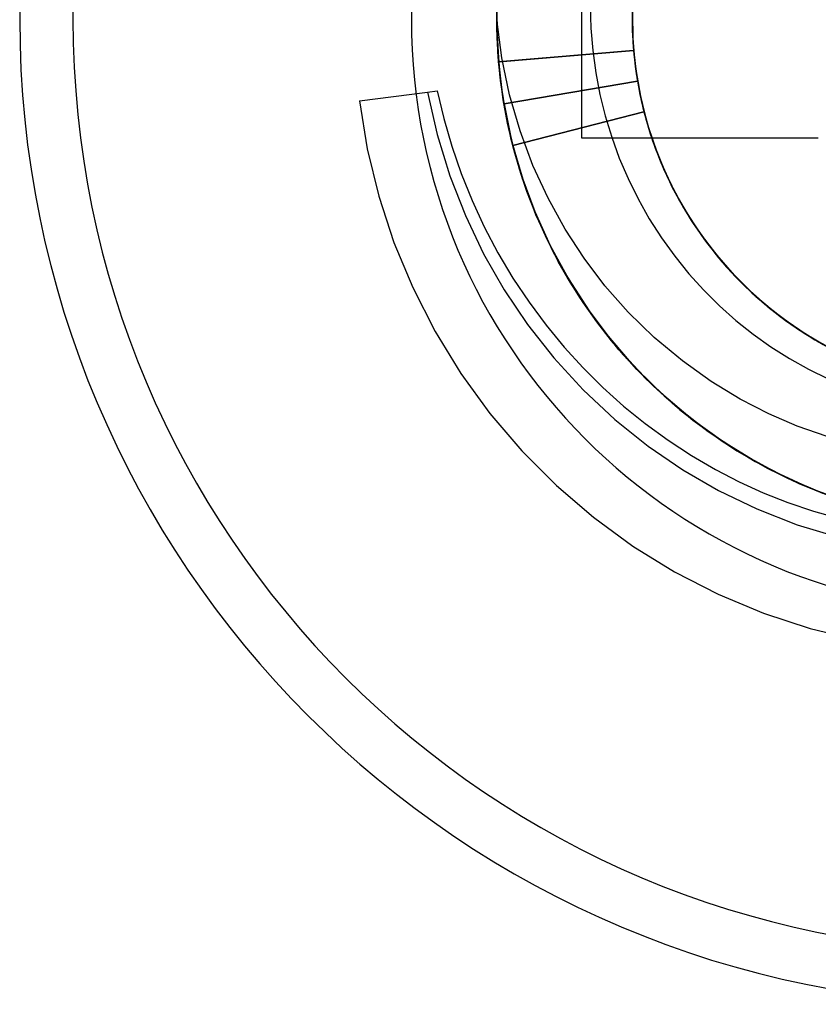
# Model space of a CAD drawing. Header units: millimetres. Extents: x 0 to 93, y 0 to 191.
# Tile 24 of 148: x 82.69 to 85.05, y 24.29 to 27.2. Entities that reach past the tile are written whole.
import ezdxf

# ---------------------------------------------------------------- set-up
doc = ezdxf.new("R2010")
doc.units = ezdxf.units.MM
doc.layers.add('MAIN-2', color=7, linetype='Continuous')

msp = doc.modelspace()

# ---------------------------------------------------------------- linework, layer by layer
at = {"layer": 'MAIN-2'}
for p, q in [((84.35, 27.55), (84.35, 26.85)), ((84.503, 27.277), (84.5002, 27.1974)), ((84.5021, 27.2672), (84.5002, 27.1875)), ((84.5014, 27.2547), (84.5004, 27.1751)), ((84.1004, 27.1714), (84.1009, 27.2461)), ((84.1004, 27.1704), (84.1008, 27.2442)), ((84.1004, 27.2349), (84.1008, 27.1522)), ((84.1006, 27.1598), (84.1004, 27.2309)), ((84.1005, 27.1731), (84.1009, 27.2434)), ((84.1005, 27.1682), (84.1007, 27.2385)), ((84.3763, 27.2402), (84.3781, 27.1733)), ((84.5001, 27.2275), (84.5004, 27.1669)), ((84.5009, 27.2324), (84.5013, 27.1527)), ((84.1012, 27.1448), (84.1002, 27.2152)), ((84.115, 27.0862), (84.1002, 27.2)), ((84.1012, 27.1458), (84.1003, 27.217)), ((84.1003, 27.2127), (84.1008, 27.157)), ((84.5, 27.2004), (84.5019, 27.135)), ((84.5001, 27.2099), (84.5022, 27.1303)), ((84.5002, 27.1974), (84.5031, 27.1178)), ((84.5004, 27.2209), (84.501, 27.156)), ((84.5006, 27.22), (84.502, 27.1403)), ((84.1037, 27.097), (84.1004, 27.1714)), ((84.1037, 27.0966), (84.1004, 27.1704)), ((84.1034, 27.1028), (84.1005, 27.1731)), ((84.1036, 27.098), (84.1005, 27.1682)), ((84.3781, 27.1733), (84.3835, 27.1072)), ((84.5002, 27.1875), (84.5041, 27.108)), ((84.5004, 27.1751), (84.5052, 27.0956)), ((84.1042, 27.089), (84.1006, 27.1598)), ((84.1008, 27.157), (84.1035, 27.1013)), ((84.1008, 27.1522), (84.1057, 27.0697)), ((84.1054, 27.0745), (84.1012, 27.1458)), ((84.1055, 27.0745), (84.1012, 27.1448)), ((84.5004, 27.1669), (84.5039, 27.1063)), ((84.501, 27.156), (84.5055, 27.0912)), ((84.5013, 27.1527), (84.5075, 27.0732)), ((84.502, 27.1403), (84.5091, 27.0609)), ((84.5019, 27.135), (84.5077, 27.0699)), ((84.5022, 27.1303), (84.5103, 27.0511)), ((84.5031, 27.1178), (84.5119, 27.0387)), ((84.1096, 27.0324), (84.1034, 27.1028)), ((84.1035, 27.1013), (84.1081, 27.0459)), ((84.11, 27.0281), (84.1036, 27.098)), ((84.1107, 27.0231), (84.1037, 27.097)), ((84.1106, 27.023), (84.1037, 27.0966)), ((84.1111, 27.0187), (84.1042, 27.089)), ((84.5041, 27.108), (84.1054, 27.0745)), ((84.1055, 27.0745), (84.5041, 27.108)), ((84.1379, 26.9764), (84.115, 27.0862)), ((84.3835, 27.1072), (84.3924, 27.042)), ((84.5039, 27.1063), (84.5109, 27.046)), ((84.5041, 27.108), (84.5115, 27.0429)), ((84.5041, 27.108), (84.5041, 27.108)), ((84.5052, 27.0956), (84.5158, 27.0166)), ((84.5055, 27.0912), (84.5139, 27.0265)), ((84.1195, 26.959), (84.1054, 27.0745)), ((84.12, 26.9572), (84.1055, 27.0745)), ((84.1057, 27.0697), (84.1151, 26.9879)), ((84.5075, 27.0732), (84.5194, 26.9945)), ((84.5077, 27.0699), (84.5175, 27.0053)), ((84.5091, 27.0609), (84.5219, 26.9823)), ((84.5103, 27.0511), (84.5241, 26.9726)), ((84.1081, 27.0459), (84.1149, 26.9906)), ((84.1191, 26.9624), (84.1096, 27.0324)), ((84.1197, 26.9587), (84.11, 27.0281)), ((84.1212, 26.9499), (84.1106, 27.023)), ((84.1212, 26.9499), (84.1107, 27.0231)), ((84.3924, 27.042), (84.4046, 26.9777)), ((84.5109, 27.046), (84.5212, 26.9859)), ((84.5115, 27.0429), (84.5227, 26.9781)), ((84.5119, 27.0387), (84.5266, 26.9604)), ((84.5139, 27.0265), (84.5261, 26.9623)), ((84.1213, 26.9491), (84.1111, 27.0187)), ((84.5158, 27.0166), (84.1212, 26.9499)), ((84.1212, 26.9499), (84.5157, 27.0166)), ((84.5157, 27.0166), (84.5158, 27.0166)), ((84.5158, 27.0166), (84.5318, 26.9386)), ((84.5175, 27.0053), (84.5311, 26.9413)), ((84.5194, 26.9945), (84.5371, 26.9169)), ((83.6938, 26.9592), (83.8948, 26.9846)), ((83.8948, 26.9846), (83.9239, 26.9883)), ((83.8948, 26.9846), (83.9234, 26.8594)), ((83.9239, 26.9883), (83.9434, 26.9065)), ((83.9239, 26.9883), (83.9239, 26.9883)), ((84.1149, 26.9906), (84.1237, 26.9357)), ((84.1151, 26.9879), (84.1289, 26.9069)), ((84.1687, 26.8703), (84.1379, 26.9764)), ((84.4046, 26.9777), (84.4203, 26.9142)), ((84.5212, 26.9859), (84.5348, 26.9265)), ((84.5219, 26.9823), (84.5404, 26.9048)), ((84.5227, 26.9781), (84.5379, 26.9137)), ((84.5241, 26.9726), (84.5435, 26.8953)), ((83.6938, 26.9592), (83.7169, 26.8172)), ((84.1319, 26.8931), (84.1191, 26.9624)), ((84.1427, 26.8448), (84.1195, 26.959)), ((84.1325, 26.8899), (84.1197, 26.9587)), ((84.1437, 26.8417), (84.12, 26.9572)), ((84.1212, 26.9499), (84.1435, 26.8418)), ((84.1439, 26.8406), (84.1212, 26.9499)), ((84.1347, 26.88), (84.1213, 26.9491)), ((84.1237, 26.9357), (84.1345, 26.8811)), ((84.5261, 26.9623), (84.5421, 26.8991)), ((84.5266, 26.9604), (84.5469, 26.8834)), ((84.5311, 26.9413), (84.5483, 26.8785)), ((84.5318, 26.9386), (84.5533, 26.8619)), ((83.9434, 26.9065), (83.967, 26.8252)), ((84.1289, 26.9069), (84.1472, 26.827)), ((84.1472, 26.827), (84.5347, 26.9265)), ((84.5348, 26.9265), (84.1473, 26.827)), ((84.4203, 26.9142), (84.4394, 26.8516)), ((84.5348, 26.9265), (84.5573, 26.8501)), ((84.5348, 26.9265), (84.5348, 26.9265)), ((84.5371, 26.9169), (84.5605, 26.8408)), ((84.5379, 26.9137), (84.5572, 26.85)), ((84.1478, 26.8246), (84.1319, 26.8931)), ((84.1486, 26.822), (84.1325, 26.8899)), ((84.1345, 26.8811), (84.1473, 26.827)), ((84.1514, 26.8117), (84.1347, 26.88)), ((84.5404, 26.9048), (84.5645, 26.8289)), ((84.5421, 26.8991), (84.5616, 26.8371)), ((84.5435, 26.8953), (84.5683, 26.8196)), ((84.5469, 26.8834), (84.5727, 26.808)), ((84.5483, 26.8785), (84.5689, 26.8173)), ((83.9234, 26.8594), (83.9609, 26.7377)), ((84.2068, 26.7683), (84.1687, 26.8703)), ((84.35, 26.85), (84.35, 26.85)), ((84.35, 26.85), (85.05, 26.85)), ((84.4394, 26.8516), (84.4619, 26.79)), ((84.5533, 26.8619), (84.5805, 26.7871)), ((84.5572, 26.85), (84.5804, 26.7874)), ((84.5573, 26.8501), (84.5852, 26.7755)), ((85.05, 26.85), (85.05, 26.85)), ((83.967, 26.8252), (83.9947, 26.7447)), ((84.1748, 26.7325), (84.1427, 26.8448)), ((84.1435, 26.8418), (84.1738, 26.7356)), ((84.1763, 26.7286), (84.1437, 26.8417)), ((84.1747, 26.7335), (84.1439, 26.8406)), ((84.1472, 26.827), (84.1764, 26.7276)), ((84.1473, 26.827), (84.1766, 26.7269)), ((84.1669, 26.7574), (84.1478, 26.8246)), ((84.1677, 26.755), (84.1486, 26.822)), ((84.5605, 26.8408), (84.5894, 26.7665)), ((84.5616, 26.8371), (84.5849, 26.7764)), ((84.5645, 26.8289), (84.5942, 26.755)), ((84.5683, 26.8196), (84.5985, 26.7458)), ((83.7169, 26.8172), (83.751, 26.6775)), ((84.1712, 26.7441), (84.1514, 26.8117)), ((84.4619, 26.79), (84.4879, 26.7292)), ((84.5689, 26.8173), (84.5928, 26.7578)), ((84.5727, 26.808), (84.6038, 26.7346)), ((84.2515, 26.6714), (84.2068, 26.7683)), ((84.5804, 26.7874), (84.6074, 26.7263)), ((84.5805, 26.7871), (84.613, 26.7144)), ((84.5849, 26.7764), (84.6121, 26.7166)), ((84.5852, 26.7755), (84.6186, 26.7032)), ((84.5894, 26.7665), (84.6235, 26.6945)), ((83.9609, 26.7377), (84.0071, 26.62)), ((83.9947, 26.7447), (84.0268, 26.6649)), ((84.189, 26.6913), (84.1669, 26.7574)), ((84.1899, 26.6891), (84.1677, 26.755)), ((84.1942, 26.6775), (84.1712, 26.7441)), ((84.1738, 26.7356), (84.2119, 26.632)), ((84.2133, 26.6289), (84.1747, 26.7335)), ((84.2157, 26.6227), (84.1748, 26.7325)), ((84.5928, 26.7578), (84.6204, 26.6997)), ((84.5942, 26.755), (84.6292, 26.6835)), ((84.5985, 26.7458), (84.6339, 26.6744)), ((84.6038, 26.7346), (84.6401, 26.6636)), ((84.2177, 26.6183), (84.1763, 26.7286)), ((84.1764, 26.7276), (84.2124, 26.6303)), ((84.1766, 26.7269), (84.2129, 26.6292)), ((84.4879, 26.7292), (84.5175, 26.6693)), ((84.6074, 26.7263), (84.6379, 26.6672)), ((84.6121, 26.7166), (84.6433, 26.6577)), ((84.613, 26.7144), (84.6509, 26.6444)), ((84.6186, 26.7032), (84.6572, 26.6335)), ((83.751, 26.6775), (83.7958, 26.5408)), ((84.2143, 26.6263), (84.189, 26.6913)), ((84.2152, 26.6242), (84.1899, 26.6891)), ((84.2202, 26.6119), (84.1942, 26.6775)), ((84.6204, 26.6997), (84.6517, 26.6428)), ((84.6235, 26.6945), (84.6627, 26.6251)), ((84.6292, 26.6835), (84.6692, 26.6146)), ((84.6339, 26.6744), (84.6744, 26.6058)), ((84.0268, 26.6649), (84.063, 26.5865)), ((84.302, 26.58), (84.2515, 26.6714)), ((84.5175, 26.6693), (84.5506, 26.6108)), ((84.6379, 26.6672), (84.6717, 26.6103)), ((84.6401, 26.6636), (84.6813, 26.5954)), ((84.6433, 26.6577), (84.6784, 26.5999)), ((84.6509, 26.6444), (84.6937, 26.5772)), ((84.0071, 26.62), (84.061, 26.5073)), ((84.2119, 26.632), (84.2577, 26.5312)), ((84.2124, 26.6303), (84.2552, 26.5356)), ((84.2129, 26.6292), (84.2559, 26.5344)), ((84.2595, 26.5276), (84.2133, 26.6289)), ((84.2426, 26.5623), (84.2143, 26.6263)), ((84.2435, 26.5605), (84.2152, 26.6242)), ((84.2655, 26.5159), (84.2157, 26.6227)), ((84.2678, 26.5114), (84.2177, 26.6183)), ((84.6517, 26.6428), (84.6866, 26.5874)), ((84.6572, 26.6335), (84.7008, 26.5669)), ((84.6627, 26.6251), (84.7067, 26.5587)), ((84.063, 26.5865), (84.1033, 26.5098)), ((84.2494, 26.5476), (84.2202, 26.6119)), ((84.5506, 26.6108), (84.5867, 26.5542)), ((84.6692, 26.6146), (84.7141, 26.5487)), ((84.6717, 26.6103), (84.7086, 26.5558)), ((84.6744, 26.6058), (84.7197, 26.5404)), ((84.6784, 26.5999), (84.717, 26.5442)), ((84.6813, 26.5954), (84.7273, 26.5304)), ((84.6866, 26.5874), (84.7246, 26.5342)), ((84.274, 26.4995), (84.2426, 26.5623)), ((84.2748, 26.4979), (84.2435, 26.5605)), ((84.358, 26.4938), (84.302, 26.58)), ((84.6937, 26.5772), (84.7413, 26.5132)), ((84.7008, 26.5669), (84.7491, 26.5036)), ((84.7067, 26.5587), (84.7554, 26.4956)), ((83.7958, 26.5408), (83.8513, 26.4075)), ((84.2816, 26.4847), (84.2494, 26.5476)), ((84.2552, 26.5356), (84.3045, 26.4439)), ((84.2559, 26.5344), (84.3054, 26.4429)), ((84.2577, 26.5312), (84.3114, 26.4331)), ((84.3131, 26.43), (84.2595, 26.5276)), ((84.5867, 26.5542), (84.6258, 26.4999)), ((84.7086, 26.5558), (84.7484, 26.504)), ((84.7141, 26.5487), (84.7635, 26.4862)), ((84.717, 26.5442), (84.7589, 26.4911)), ((84.7197, 26.5404), (84.7698, 26.4785)), ((84.7246, 26.5342), (84.7651, 26.4838)), ((84.7273, 26.5304), (84.778, 26.469)), ((84.061, 26.5073), (84.1218, 26.4006)), ((84.1033, 26.5098), (84.1475, 26.4355)), ((84.3233, 26.4131), (84.2655, 26.5159)), ((84.3261, 26.4088), (84.2678, 26.5114)), ((84.3083, 26.4381), (84.274, 26.4995)), ((84.6258, 26.4999), (84.6675, 26.4484)), ((84.7413, 26.5132), (84.7933, 26.4528)), ((84.7484, 26.504), (84.7909, 26.4549)), ((84.7491, 26.5036), (84.8018, 26.4438)), ((84.3091, 26.4366), (84.2748, 26.4979)), ((84.3167, 26.4233), (84.2816, 26.4847)), ((84.4196, 26.4123), (84.358, 26.4938)), ((84.7554, 26.4956), (84.8085, 26.4362)), ((84.7589, 26.4911), (84.8037, 26.4411)), ((84.7635, 26.4862), (84.8173, 26.4274)), ((84.7651, 26.4838), (84.8081, 26.4365)), ((84.7698, 26.4785), (84.8243, 26.4204)), ((84.3045, 26.4439), (84.3602, 26.3556)), ((84.3054, 26.4429), (84.3612, 26.3547)), ((84.6675, 26.4484), (84.7117, 26.3996)), ((84.778, 26.469), (84.8331, 26.4115)), ((84.7909, 26.4549), (84.836, 26.4086)), ((84.7933, 26.4528), (84.8495, 26.3963)), ((84.8018, 26.4438), (84.8587, 26.388)), ((84.8037, 26.4411), (84.8512, 26.3943)), ((84.1475, 26.4355), (84.1951, 26.364)), ((84.3456, 26.378), (84.3083, 26.4381)), ((84.3463, 26.3769), (84.3091, 26.4366)), ((84.3114, 26.4331), (84.3725, 26.3388)), ((84.3737, 26.3368), (84.3131, 26.43)), ((84.3548, 26.3637), (84.3167, 26.4233)), ((84.3886, 26.3156), (84.3233, 26.4131)), ((84.4882, 26.3346), (84.4196, 26.4123)), ((84.8081, 26.4365), (84.8539, 26.3919)), ((84.8085, 26.4362), (84.8658, 26.3809)), ((84.8173, 26.4274), (84.8752, 26.3726)), ((84.8243, 26.4204), (84.8829, 26.3664)), ((84.8331, 26.4115), (84.8923, 26.3582)), ((83.8513, 26.4075), (83.9174, 26.2779)), ((84.1218, 26.4006), (84.1904, 26.2987)), ((84.3917, 26.3116), (84.3261, 26.4088)), ((84.7117, 26.3996), (84.7581, 26.3536)), ((84.836, 26.4086), (84.8837, 26.3652)), ((84.8495, 26.3963), (84.9095, 26.3439)), ((84.8512, 26.3943), (84.9012, 26.3508)), ((84.8539, 26.3919), (84.9026, 26.3497)), ((84.8587, 26.388), (84.9194, 26.3363)), ((84.1951, 26.364), (84.2459, 26.2958)), ((84.3858, 26.3197), (84.3456, 26.378)), ((84.3863, 26.3188), (84.3463, 26.3769)), ((84.3956, 26.306), (84.3548, 26.3637)), ((84.3602, 26.3556), (84.422, 26.2713)), ((84.3612, 26.3547), (84.4233, 26.2704)), ((84.7581, 26.3536), (84.8066, 26.3104)), ((84.8658, 26.3809), (84.927, 26.33)), ((84.8752, 26.3726), (84.9369, 26.3223)), ((84.8829, 26.3664), (84.9452, 26.3167)), ((84.8837, 26.3652), (84.9339, 26.3247)), ((84.8923, 26.3582), (84.9552, 26.3093)), ((84.3725, 26.3388), (84.4403, 26.2493)), ((84.4408, 26.2485), (84.3737, 26.3368)), ((84.5652, 26.26), (84.4882, 26.3346)), ((84.9012, 26.3508), (84.9533, 26.3105)), ((84.9026, 26.3497), (84.9542, 26.3099)), ((84.9095, 26.3439), (84.9732, 26.2961)), ((84.9194, 26.3363), (84.9836, 26.2892)), ((84.927, 26.33), (84.9918, 26.2837)), ((84.9339, 26.3247), (84.9865, 26.2872)), ((84.1904, 26.2987), (84.2685, 26.1998)), ((84.2459, 26.2958), (84.2993, 26.231)), ((84.4288, 26.2631), (84.3858, 26.3197)), ((84.4292, 26.2625), (84.3863, 26.3188)), ((84.461, 26.2239), (84.3886, 26.3156)), ((84.4644, 26.2205), (84.3917, 26.3116)), ((84.4391, 26.2503), (84.3956, 26.306)), ((84.8066, 26.3104), (84.8571, 26.27)), ((84.9369, 26.3223), (85.0022, 26.2767)), ((84.9452, 26.3167), (85.0109, 26.2715)), ((84.9533, 26.3105), (85.0074, 26.2735)), ((84.9542, 26.3099), (85.0084, 26.2729)), ((84.9552, 26.3093), (85.0214, 26.265)), ((84.9732, 26.2961), (85.0402, 26.2531)), ((83.9174, 26.2779), (83.9938, 26.1534)), ((84.422, 26.2713), (84.4897, 26.1914)), ((84.4233, 26.2704), (84.4911, 26.1905)), ((84.8571, 26.27), (84.9098, 26.2325)), ((84.9836, 26.2892), (85.051, 26.2468)), ((84.9865, 26.2872), (85.0414, 26.2527)), ((84.9918, 26.2837), (85.0599, 26.2422)), ((85.0022, 26.2767), (85.0706, 26.236)), ((85.0074, 26.2735), (85.0634, 26.2399)), ((85.0084, 26.2729), (85.0644, 26.2392)), ((85.0109, 26.2715), (85.0796, 26.2312)), ((84.4745, 26.2086), (84.4288, 26.2631)), ((84.4749, 26.2082), (84.4292, 26.2625)), ((84.4852, 26.1967), (84.4391, 26.2503)), ((84.4403, 26.2493), (84.5143, 26.1654)), ((84.5142, 26.1656), (84.4408, 26.2485)), ((84.6482, 26.1905), (84.5652, 26.26)), ((85.0214, 26.265), (85.0906, 26.2255)), ((85.0402, 26.2531), (85.1102, 26.2152)), ((85.0414, 26.2527), (85.0984, 26.2213)), ((84.2993, 26.231), (84.3549, 26.1698)), ((84.5407, 26.138), (84.461, 26.2239)), ((84.544, 26.1351), (84.4644, 26.2205)), ((84.5228, 26.1563), (84.4745, 26.2086)), ((84.5233, 26.1559), (84.4749, 26.2082)), ((84.9098, 26.2325), (84.9645, 26.1979)), ((84.2685, 26.1998), (84.3554, 26.1049)), ((84.5337, 26.1454), (84.4852, 26.1967)), ((84.4897, 26.1914), (84.563, 26.1162)), ((84.4911, 26.1905), (84.5643, 26.1155)), ((84.7336, 26.1295), (84.6482, 26.1905)), ((84.9645, 26.1979), (85.0211, 26.1663)), ((83.9938, 26.1534), (84.0796, 26.0354)), ((84.3549, 26.1698), (84.4129, 26.1121)), ((84.5932, 26.0884), (84.5142, 26.1656)), ((84.5143, 26.1654), (84.5942, 26.0875)), ((84.5735, 26.1064), (84.5228, 26.1563)), ((84.5742, 26.1059), (84.5233, 26.1559)), ((85.0211, 26.1663), (85.0793, 26.1378)), ((84.5844, 26.0965), (84.5337, 26.1454)), ((84.6273, 26.0583), (84.5407, 26.138)), ((84.6303, 26.056), (84.544, 26.1351)), ((84.8191, 26.0778), (84.7336, 26.1295)), ((84.3554, 26.1049), (84.4489, 26.0174)), ((84.4129, 26.1121), (84.4741, 26.0574)), ((84.563, 26.1162), (84.6412, 26.0465)), ((84.5643, 26.1155), (84.6422, 26.046)), ((84.6263, 26.0591), (84.5735, 26.1064)), ((84.6273, 26.0584), (84.5742, 26.1059)), ((84.6371, 26.0501), (84.5844, 26.0965)), ((84.6777, 26.0174), (84.5932, 26.0884)), ((84.5942, 26.0875), (84.6793, 26.016)), ((84.9035, 26.0344), (84.8191, 26.0778)), ((84.0796, 26.0354), (84.1741, 25.9248)), ((84.4741, 26.0574), (84.5387, 26.0055)), ((84.6811, 26.0145), (84.6263, 26.0591)), ((84.6821, 26.0138), (84.6273, 26.0584)), ((84.7198, 25.9856), (84.6273, 26.0583)), ((84.7228, 25.9836), (84.6303, 26.056)), ((84.6916, 26.0065), (84.6371, 26.0501)), ((84.6412, 26.0465), (84.7235, 25.9827)), ((84.6422, 26.046), (84.7243, 25.9823)), ((84.9878, 25.9981), (84.9035, 26.0344)), ((84.4489, 26.0174), (84.5472, 25.9387)), ((84.5387, 26.0055), (84.6063, 25.9566)), ((84.7676, 25.9525), (84.6777, 26.0174)), ((84.6793, 26.016), (84.7692, 25.9513)), ((84.7375, 25.9729), (84.6811, 26.0145)), ((84.7385, 25.9722), (84.6821, 26.0138)), ((84.7478, 25.9657), (84.6916, 26.0065)), ((84.8176, 25.9205), (84.7198, 25.9856)), ((84.8208, 25.9186), (84.7228, 25.9836)), ((84.7235, 25.9827), (84.8096, 25.9251)), ((84.7243, 25.9823), (84.8104, 25.9247)), ((85.0766, 25.9677), (84.9878, 25.9981)), ((84.6063, 25.9566), (84.6757, 25.9112)), ((84.7957, 25.9341), (84.7375, 25.9729)), ((84.7965, 25.9336), (84.7385, 25.9722)), ((84.8056, 25.9277), (84.7478, 25.9657)), ((84.8624, 25.8943), (84.7676, 25.9525)), ((84.7692, 25.9513), (84.8632, 25.8937)), ((84.1741, 25.9248), (84.2764, 25.8224)), ((84.5472, 25.9387), (84.6492, 25.8688)), ((84.8556, 25.898), (84.7957, 25.9341)), ((84.8563, 25.8977), (84.7965, 25.9336)), ((84.8652, 25.8924), (84.8056, 25.9277)), ((84.8096, 25.9251), (84.8992, 25.8738)), ((84.8104, 25.9247), (84.9005, 25.8733)), ((84.9203, 25.8631), (84.8176, 25.9205)), ((84.9235, 25.8616), (84.8208, 25.9186)), ((84.6757, 25.9112), (84.7459, 25.8701)), ((84.9174, 25.8647), (84.8556, 25.898)), ((84.9181, 25.8644), (84.8563, 25.8977)), ((84.9608, 25.8433), (84.8624, 25.8943)), ((84.8632, 25.8937), (84.9613, 25.8432)), ((84.9267, 25.8597), (84.8652, 25.8924)), ((84.6492, 25.8688), (84.7554, 25.8074)), ((84.7459, 25.8701), (84.8161, 25.8336)), ((84.8992, 25.8738), (84.9922, 25.8287)), ((84.9005, 25.8733), (84.9944, 25.828)), ((84.981, 25.8341), (84.9174, 25.8647)), ((84.9818, 25.8337), (84.9181, 25.8644)), ((85.0272, 25.8138), (84.9203, 25.8631)), ((85.0301, 25.8128), (84.9235, 25.8616)), ((84.99, 25.8298), (84.9267, 25.8597)), ((84.8161, 25.8336), (84.8873, 25.8012)), ((85.0622, 25.8), (84.9608, 25.8433)), ((84.9613, 25.8432), (85.0628, 25.8)), ((85.0462, 25.8063), (84.981, 25.8341)), ((85.0471, 25.8059), (84.9818, 25.8337)), ((85.0548, 25.8028), (84.99, 25.8298)), ((84.2764, 25.8224), (84.3858, 25.7287)), ((84.7554, 25.8074), (84.8681, 25.7533)), ((84.8873, 25.8012), (84.9603, 25.7724)), ((84.9922, 25.8287), (85.0883, 25.79)), ((84.9944, 25.828), (85.0914, 25.7892)), ((85.1376, 25.7731), (85.0272, 25.8138)), ((85.1403, 25.7725), (85.0301, 25.8128)), ((85.1128, 25.7816), (85.0462, 25.8063)), ((85.1138, 25.7812), (85.0471, 25.8059)), ((84.9603, 25.7724), (85.0359, 25.7469)), ((84.8681, 25.7533), (84.9874, 25.7069)), ((85.0359, 25.7469), (85.1135, 25.7248)), ((84.3858, 25.7287), (84.5021, 25.6438)), ((84.9874, 25.7069), (85.11, 25.6698)), ((84.5021, 25.6438), (84.6252, 25.5679)), ((84.6252, 25.5679), (84.7545, 25.5015)), ((84.7545, 25.5015), (84.8885, 25.4454)), ((84.8885, 25.4454), (85.0264, 25.4)), ((85.0264, 25.4), (85.1678, 25.3656))]:
    msp.add_line(p, q, dxfattribs=at)
for radius in [2.91, 2.7525, 1.7525]:
    msp.add_arc((85.6, 27.2), radius, 90, 270, dxfattribs=at)

doc.saveas('drawing.dxf')
